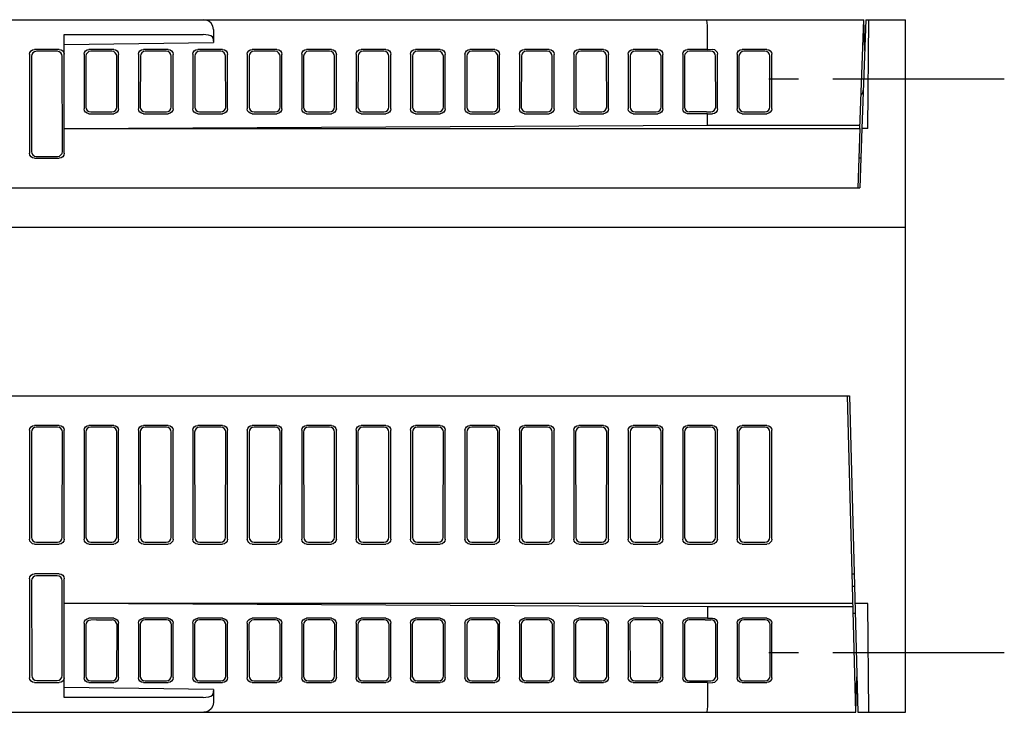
# Model space of a CAD drawing. Extents: x 60 to 814, y 62 to 560.
# Tile 21 of 21: x 690 to 790, y 490 to 560. Entities that reach past the tile are written whole.
import ezdxf

# ---------------------------------------------------------------- set-up
doc = ezdxf.new("R2010")
doc.units = 0
doc.header["$LTSCALE"] = 46.2
doc.linetypes.add('CENTER', pattern=[0.6, 0.375, -0.075, 0.075, -0.075])
doc.layers.add('ALL_AXIS', color=7, linetype='CONTINUOUS')
doc.layers.add('ALL_FEATURES', color=7, linetype='CONTINUOUS')

msp = doc.modelspace()

# ---------------------------------------------------------------- linework, layer by layer
at = {"layer": 'ALL_AXIS', "color": 7, "linetype": 'CONTINUOUS'}
msp.add_line((776, 560), (775.616, 549), dxfattribs=at)
at = {"layer": 'ALL_AXIS', "color": 7, "linetype": 'CENTER'}
for p, q in [((790, 554), (766.2, 554)), ((790, 496), (766.2, 496))]:
    msp.add_line(p, q, dxfattribs=at)
at = {"layer": 'ALL_FEATURES', "color": 7, "linetype": 'CONTINUOUS'}
for p, q in [((600, 560), (775.8, 560)), ((775.416, 549.007), (775.8, 560)), ((775.891, 556.891), (775.8, 560)), ((776, 560), (780, 560)), ((776.2, 549), (776.296, 560)), ((780, 490), (780, 560)), ((695, 558.5), (709.034, 558.5)), ((695, 546.498), (695, 558.5)), ((710.081, 559), (710.081, 557.701)), ((760, 557), (760, 559)), ((695, 557.5), (710.081, 557.701)), ((710.034, 558.166), (710.081, 557.701)), ((691.5, 556.502), (691.5, 546.498)), ((691.695, 556.307), (691.681, 546.679)), ((694.502, 557), (691.998, 557)), ((694.306, 556.804), (692.194, 556.804)), ((694.819, 546.679), (694.805, 556.307)), ((697, 556.509), (697, 550.991)), ((697.194, 556.317), (697.186, 551.175)), ((700.002, 557), (697.498, 557)), ((699.812, 556.808), (697.693, 556.808)), ((700.319, 551.188), (700.311, 556.304)), ((700.5, 551.005), (700.5, 556.495)), ((702.5, 556.509), (702.5, 550.991)), ((702.694, 556.317), (702.686, 551.175)), ((705.502, 557), (702.998, 557)), ((705.312, 556.808), (703.193, 556.808)), ((705.819, 551.188), (705.811, 556.304)), ((706, 551.005), (706, 556.495)), ((708, 556.509), (708, 550.991)), ((708.194, 556.317), (708.186, 551.175)), ((711.002, 557), (708.498, 557)), ((710.812, 556.808), (708.693, 556.808)), ((711.319, 551.188), (711.311, 556.304)), ((711.5, 551.005), (711.5, 556.495)), ((713.5, 556.509), (713.5, 550.991)), ((713.694, 556.317), (713.686, 551.175)), ((716.502, 557), (713.998, 557)), ((716.312, 556.808), (714.193, 556.808)), ((716.819, 551.188), (716.811, 556.304)), ((717, 551.005), (717, 556.495)), ((719, 556.509), (719, 550.991)), ((719.194, 556.317), (719.186, 551.175)), ((722.002, 557), (719.498, 557)), ((721.812, 556.808), (719.693, 556.808)), ((722.319, 551.188), (722.311, 556.304)), ((722.5, 551.005), (722.5, 556.495)), ((724.5, 556.509), (724.5, 550.991)), ((724.694, 556.317), (724.686, 551.175)), ((727.502, 557), (724.998, 557)), ((727.312, 556.808), (725.193, 556.808)), ((727.819, 551.188), (727.811, 556.304)), ((728, 551.005), (728, 556.495)), ((730, 556.509), (730, 550.991)), ((730.194, 556.317), (730.186, 551.175)), ((733.002, 557), (730.498, 557)), ((732.812, 556.808), (730.693, 556.808)), ((733.319, 551.188), (733.311, 556.304)), ((733.5, 551.005), (733.5, 556.495)), ((735.5, 556.509), (735.5, 550.991)), ((735.694, 556.317), (735.686, 551.175)), ((738.502, 557), (735.998, 557)), ((738.312, 556.808), (736.193, 556.808)), ((738.819, 551.188), (738.811, 556.304)), ((739, 551.005), (739, 556.495)), ((741, 556.509), (741, 550.991)), ((741.194, 556.317), (741.186, 551.175)), ((744.002, 557), (741.498, 557)), ((743.812, 556.808), (741.693, 556.808)), ((744.319, 551.188), (744.311, 556.304)), ((744.5, 551.005), (744.5, 556.495)), ((746.5, 556.509), (746.5, 550.991)), ((746.694, 556.317), (746.686, 551.175)), ((749.502, 557), (746.998, 557)), ((749.312, 556.808), (747.193, 556.808)), ((749.819, 551.188), (749.811, 556.304)), ((750, 551.005), (750, 556.495)), ((752, 556.509), (752, 550.991)), ((752.194, 556.317), (752.186, 551.175)), ((755.002, 557), (752.498, 557)), ((754.812, 556.808), (752.693, 556.808)), ((755.319, 551.188), (755.311, 556.304)), ((755.5, 551.005), (755.5, 556.495)), ((757.5, 556.509), (757.5, 550.991)), ((757.694, 556.317), (757.686, 551.175)), ((760, 557), (757.998, 557)), ((759.759, 556.808), (758.193, 556.808)), ((760, 557), (760.509, 557.007)), ((760.832, 551.175), (760.824, 556.317)), ((761.013, 550.991), (761.013, 556.509)), ((763, 556.502), (763, 550.998)), ((763.189, 556.313), (763.181, 551.179)), ((766.002, 557), (763.498, 557)), ((765.812, 556.81), (763.688, 556.81)), ((766.319, 551.179), (766.311, 556.313)), ((766.5, 550.998), (766.5, 556.502)), ((697.498, 550.5), (700.002, 550.5)), ((697.683, 550.683), (699.822, 550.683)), ((702.998, 550.5), (705.502, 550.5)), ((703.183, 550.683), (705.322, 550.683)), ((708.498, 550.5), (711.002, 550.5)), ((708.683, 550.683), (710.822, 550.683)), ((713.998, 550.5), (716.502, 550.5)), ((714.183, 550.683), (716.322, 550.683)), ((719.498, 550.5), (722.002, 550.5)), ((719.683, 550.683), (721.822, 550.683)), ((724.998, 550.5), (727.502, 550.5)), ((725.183, 550.683), (727.322, 550.683)), ((730.498, 550.5), (733.002, 550.5)), ((730.683, 550.683), (732.822, 550.683)), ((735.998, 550.5), (738.502, 550.5)), ((736.183, 550.683), (738.322, 550.683)), ((741.498, 550.5), (744.002, 550.5)), ((741.683, 550.683), (743.822, 550.683)), ((746.998, 550.5), (749.502, 550.5)), ((747.183, 550.683), (749.322, 550.683)), ((752.498, 550.5), (755.002, 550.5)), ((752.683, 550.683), (754.822, 550.683)), ((760, 550.5), (757.998, 550.5)), ((759.919, 550.681), (760.328, 550.676)), ((760, 550.5), (760.509, 550.493)), ((760, 549.349), (760, 550.5)), ((763.498, 550.5), (766.002, 550.5)), ((763.679, 550.681), (765.821, 550.681)), ((695, 549), (760, 549.349)), ((760, 549.349), (775.428, 549.349)), ((695, 549), (775.416, 549)), ((775.416, 549), (775.206, 543)), ((775.616, 549), (775.406, 543)), ((776.2, 549), (775.616, 549)), ((691.998, 546), (694.502, 546)), ((692.178, 546.18), (694.322, 546.18)), ((775.511, 546), (775.311, 546)), ((675.57, 543), (775.406, 543)), ((780, 539), (685.25, 539)), ((675.57, 522), (774.362, 522)), ((775, 490), (774.162, 522)), ((774.362, 522), (775.2, 490)), ((691.5, 518.502), (691.5, 507.498)), ((694.502, 519), (691.998, 519)), ((694.322, 518.82), (692.178, 518.82)), ((695, 507.498), (695, 518.502)), ((697, 518.502), (697, 507.498)), ((700.002, 519), (697.498, 519)), ((699.822, 518.82), (697.678, 518.82)), ((700.5, 507.498), (700.5, 518.502)), ((702.5, 518.502), (702.5, 507.498)), ((705.502, 519), (702.998, 519)), ((705.322, 518.82), (703.178, 518.82)), ((706, 507.498), (706, 518.502)), ((708, 518.502), (708, 507.498)), ((711.002, 519), (708.498, 519)), ((710.822, 518.82), (708.678, 518.82)), ((711.5, 507.498), (711.5, 518.502)), ((713.5, 518.502), (713.5, 507.498)), ((716.502, 519), (713.998, 519)), ((716.322, 518.82), (714.178, 518.82)), ((717, 507.498), (717, 518.502)), ((719, 518.502), (719, 507.498)), ((722.002, 519), (719.498, 519)), ((721.822, 518.82), (719.678, 518.82)), ((722.5, 507.498), (722.5, 518.502)), ((724.5, 518.502), (724.5, 507.498)), ((727.502, 519), (724.998, 519)), ((727.322, 518.82), (725.178, 518.82)), ((728, 507.498), (728, 518.502)), ((730, 518.502), (730, 507.498)), ((733.002, 519), (730.498, 519)), ((732.822, 518.82), (730.678, 518.82)), ((733.5, 507.498), (733.5, 518.502)), ((735.5, 518.502), (735.5, 507.498)), ((738.502, 519), (735.998, 519)), ((738.322, 518.82), (736.178, 518.82)), ((739, 507.498), (739, 518.502)), ((741, 518.502), (741, 507.498)), ((744.002, 519), (741.498, 519)), ((743.822, 518.82), (741.678, 518.82)), ((744.5, 507.498), (744.5, 518.502)), ((746.5, 518.502), (746.5, 507.498)), ((749.502, 519), (746.998, 519)), ((749.322, 518.82), (747.178, 518.82)), ((750, 507.498), (750, 518.502)), ((752, 518.502), (752, 507.498)), ((755.002, 519), (752.498, 519)), ((754.822, 518.82), (752.678, 518.82)), ((755.5, 507.498), (755.5, 518.502)), ((757.5, 518.502), (757.5, 507.498)), ((760.502, 519), (757.998, 519)), ((760.322, 518.82), (758.178, 518.82)), ((761, 507.498), (761, 518.502)), ((763, 518.502), (763, 507.498)), ((766.002, 519), (763.498, 519)), ((765.822, 518.82), (763.678, 518.82)), ((766.5, 507.498), (766.5, 518.502)), ((691.681, 518.321), (691.697, 507.695)), ((694.803, 507.695), (694.819, 518.321)), ((697.181, 518.321), (697.197, 507.695)), ((700.303, 507.695), (700.319, 518.321)), ((702.681, 518.321), (702.697, 507.695)), ((705.803, 507.695), (705.819, 518.321)), ((708.181, 518.321), (708.197, 507.695)), ((711.303, 507.695), (711.319, 518.321)), ((713.681, 518.321), (713.697, 507.695)), ((716.803, 507.695), (716.819, 518.321)), ((719.181, 518.321), (719.197, 507.695)), ((722.303, 507.695), (722.319, 518.321)), ((724.681, 518.321), (724.697, 507.695)), ((727.803, 507.695), (727.819, 518.321)), ((730.181, 518.321), (730.197, 507.695)), ((733.303, 507.695), (733.319, 518.321)), ((735.681, 518.321), (735.697, 507.695)), ((738.803, 507.695), (738.819, 518.321)), ((741.181, 518.321), (741.197, 507.695)), ((744.303, 507.695), (744.319, 518.321)), ((746.681, 518.321), (746.697, 507.695)), ((749.803, 507.695), (749.819, 518.321)), ((752.181, 518.321), (752.197, 507.695)), ((755.303, 507.695), (755.319, 518.321)), ((757.681, 518.321), (757.697, 507.695)), ((760.803, 507.695), (760.819, 518.321)), ((763.181, 518.321), (763.197, 507.695)), ((766.303, 507.695), (766.319, 518.321)), ((691.998, 507), (694.502, 507)), ((692.196, 507.198), (694.304, 507.198)), ((697.498, 507), (700.002, 507)), ((697.696, 507.198), (699.804, 507.198)), ((702.998, 507), (705.502, 507)), ((703.196, 507.198), (705.304, 507.198)), ((708.498, 507), (711.002, 507)), ((708.696, 507.198), (710.804, 507.198)), ((713.998, 507), (716.502, 507)), ((714.196, 507.198), (716.304, 507.198)), ((719.498, 507), (722.002, 507)), ((719.696, 507.198), (721.804, 507.198)), ((724.998, 507), (727.502, 507)), ((725.196, 507.198), (727.304, 507.198)), ((730.498, 507), (733.002, 507)), ((730.696, 507.198), (732.804, 507.198)), ((735.998, 507), (738.502, 507)), ((736.196, 507.198), (738.304, 507.198)), ((741.498, 507), (744.002, 507)), ((741.696, 507.198), (743.804, 507.198)), ((746.998, 507), (749.502, 507)), ((747.196, 507.198), (749.304, 507.198)), ((752.498, 507), (755.002, 507)), ((752.696, 507.198), (754.804, 507.198)), ((757.998, 507), (760.502, 507)), ((758.196, 507.198), (760.304, 507.198)), ((763.498, 507), (766.002, 507)), ((763.696, 507.198), (765.804, 507.198)), ((691.5, 503.502), (691.5, 493.498)), ((694.502, 504), (691.998, 504)), ((694.299, 503.797), (692.201, 503.797)), ((695, 491.5), (695, 503.502)), ((774.633, 504), (774.833, 504)), ((691.704, 503.298), (691.718, 493.716)), ((694.782, 493.716), (694.796, 503.298)), ((774.832, 502.7), (774.667, 502.7)), ((774.712, 501), (695, 501)), ((760, 500.651), (695, 501)), ((774.721, 500.651), (760, 500.651)), ((760, 500.651), (760, 499.5)), ((776.2, 501), (774.912, 501)), ((776.296, 490), (776.2, 501)), ((700.002, 499.5), (697.498, 499.5)), ((705.502, 499.5), (702.998, 499.5)), ((711.002, 499.5), (708.498, 499.5)), ((716.502, 499.5), (713.998, 499.5)), ((722.002, 499.5), (719.498, 499.5)), ((727.502, 499.5), (724.998, 499.5)), ((733.002, 499.5), (730.498, 499.5)), ((738.502, 499.5), (735.998, 499.5)), ((744.002, 499.5), (741.498, 499.5)), ((749.502, 499.5), (746.998, 499.5)), ((755.002, 499.5), (752.498, 499.5)), ((760, 499.5), (757.998, 499.5)), ((760, 499.5), (760.509, 499.507)), ((766.002, 499.5), (763.498, 499.5)), ((774.938, 500), (774.738, 500)), ((697, 499.009), (697, 493.491)), ((697.183, 498.828), (697.191, 493.68)), ((698.261, 499.334), (697.674, 499.326)), ((698.261, 499.334), (699.838, 499.334)), ((700.328, 493.679), (700.336, 498.829)), ((700.5, 493.505), (700.5, 498.995)), ((702.5, 499.009), (702.5, 493.491)), ((702.669, 498.842), (702.677, 493.666)), ((705.338, 499.334), (703.166, 499.334)), ((705.828, 493.679), (705.836, 498.829)), ((706, 493.505), (706, 498.995)), ((708, 499.009), (708, 493.491)), ((708.169, 498.842), (708.177, 493.666)), ((710.838, 499.334), (708.666, 499.334)), ((711.328, 493.679), (711.336, 498.829)), ((711.5, 493.505), (711.5, 498.995)), ((713.5, 499.009), (713.5, 493.491)), ((713.669, 498.842), (713.677, 493.666)), ((716.338, 499.334), (714.166, 499.334)), ((716.828, 493.679), (716.836, 498.829)), ((717, 493.505), (717, 498.995)), ((719, 499.009), (719, 493.491)), ((719.169, 498.842), (719.177, 493.666)), ((721.838, 499.334), (719.666, 499.334)), ((722.328, 493.679), (722.336, 498.829)), ((722.5, 493.505), (722.5, 498.995)), ((724.5, 499.009), (724.5, 493.491)), ((724.669, 498.842), (724.677, 493.666)), ((727.338, 499.334), (725.166, 499.334)), ((727.828, 493.679), (727.836, 498.829)), ((728, 493.505), (728, 498.995)), ((730, 499.009), (730, 493.491)), ((730.169, 498.842), (730.177, 493.666)), ((732.838, 499.334), (730.666, 499.334)), ((733.328, 493.679), (733.336, 498.829)), ((733.5, 493.505), (733.5, 498.995)), ((735.5, 499.009), (735.5, 493.491)), ((735.669, 498.842), (735.677, 493.666)), ((738.338, 499.334), (736.166, 499.334)), ((738.828, 493.679), (738.836, 498.829)), ((739, 493.505), (739, 498.995)), ((741, 499.009), (741, 493.491)), ((741.169, 498.842), (741.177, 493.666)), ((743.838, 499.334), (741.666, 499.334)), ((744.328, 493.679), (744.336, 498.829)), ((744.5, 493.505), (744.5, 498.995)), ((746.5, 499.009), (746.5, 493.491)), ((746.669, 498.842), (746.677, 493.666)), ((749.338, 499.334), (747.166, 499.334)), ((749.828, 493.679), (749.836, 498.829)), ((750, 493.505), (750, 498.995)), ((752, 499.009), (752, 493.491)), ((752.169, 498.842), (752.177, 493.666)), ((754.838, 499.334), (752.666, 499.334)), ((755.328, 493.679), (755.336, 498.829)), ((755.5, 493.505), (755.5, 498.995)), ((757.5, 499.009), (757.5, 493.491)), ((757.669, 498.842), (757.677, 493.666)), ((759.781, 499.335), (758.166, 499.334)), ((760.841, 493.666), (760.849, 498.842)), ((761.013, 493.491), (761.013, 499.009)), ((763, 499.002), (763, 493.498)), ((763.165, 498.837), (763.172, 493.671)), ((765.838, 499.336), (763.662, 499.336)), ((766.328, 493.671), (766.335, 498.837)), ((766.5, 493.498), (766.5, 499.002)), ((775, 490), (775.106, 493.597)), ((691.998, 493), (694.502, 493)), ((692.217, 493.219), (694.283, 493.219)), ((697.498, 493), (700.002, 493)), ((697.683, 493.183), (698.252, 493.175)), ((698.252, 493.175), (699.829, 493.175)), ((702.998, 493), (705.502, 493)), ((703.176, 493.175), (705.329, 493.175)), ((708.498, 493), (711.002, 493)), ((708.676, 493.175), (710.829, 493.175)), ((713.998, 493), (716.502, 493)), ((714.176, 493.175), (716.329, 493.175)), ((719.498, 493), (722.002, 493)), ((719.676, 493.175), (721.829, 493.175)), ((724.998, 493), (727.502, 493)), ((725.176, 493.175), (727.329, 493.175)), ((730.498, 493), (733.002, 493)), ((730.676, 493.175), (732.829, 493.175)), ((735.998, 493), (738.502, 493)), ((736.176, 493.175), (738.329, 493.175)), ((741.498, 493), (744.002, 493)), ((741.676, 493.175), (743.829, 493.175)), ((746.998, 493), (749.502, 493)), ((747.176, 493.175), (749.329, 493.175)), ((752.498, 493), (755.002, 493)), ((752.676, 493.175), (754.829, 493.175)), ((760, 493), (757.998, 493)), ((759.925, 493.174), (760.335, 493.169)), ((760, 493), (760.509, 492.993)), ((760, 493), (760, 491)), ((763.498, 493), (766.002, 493)), ((763.671, 493.173), (765.829, 493.173)), ((710.081, 492.299), (695, 492.5)), ((710.081, 492.299), (710.034, 491.834)), ((710.081, 492.299), (710.081, 491)), ((774.948, 492), (775, 492)), ((709.034, 491.5), (695, 491.5)), ((609.49, 490), (775, 490)), ((775.2, 490), (780, 490))]:
    msp.add_line(p, q, dxfattribs=at)
for points in [[(710.081, 559), (710.016, 559.359), (709.853, 559.644), (709.629, 559.845), (709.374, 559.963), (709.111, 560)], [(760, 559), (759.994, 559.383), (759.978, 559.708), (759.953, 559.924), (759.924, 560)], [(710.034, 558.166), (709.972, 558.273), (709.819, 558.366), (709.595, 558.438), (709.323, 558.484), (709.034, 558.5)], [(691.5, 556.502), (691.538, 556.693), (691.646, 556.854), (691.807, 556.962), (691.998, 557)], [(692.194, 556.804), (692.003, 556.766), (691.841, 556.658), (691.733, 556.497), (691.695, 556.307)], [(694.805, 556.307), (694.767, 556.497), (694.659, 556.658), (694.497, 556.766), (694.306, 556.804)], [(694.502, 557), (694.693, 556.962), (694.854, 556.854), (694.962, 556.693), (695, 556.502)], [(697, 556.509), (697.037, 556.696), (697.143, 556.854), (697.304, 556.962), (697.498, 557)], [(697.693, 556.808), (697.499, 556.769), (697.337, 556.662), (697.231, 556.504), (697.194, 556.317)], [(700.311, 556.304), (700.273, 556.496), (700.164, 556.66), (700.003, 556.769), (699.812, 556.808)], [(700.002, 557), (700.192, 556.962), (700.354, 556.852), (700.462, 556.688), (700.5, 556.495)], [(702.5, 556.509), (702.537, 556.696), (702.643, 556.854), (702.804, 556.962), (702.998, 557)], [(703.193, 556.808), (702.999, 556.769), (702.837, 556.662), (702.731, 556.504), (702.694, 556.317)], [(705.811, 556.304), (705.773, 556.496), (705.664, 556.66), (705.503, 556.769), (705.312, 556.808)], [(705.502, 557), (705.692, 556.962), (705.854, 556.852), (705.962, 556.688), (706, 556.495)], [(708, 556.509), (708.037, 556.696), (708.143, 556.854), (708.304, 556.962), (708.498, 557)], [(708.693, 556.808), (708.499, 556.769), (708.337, 556.662), (708.231, 556.504), (708.194, 556.317)], [(711.311, 556.304), (711.273, 556.496), (711.164, 556.66), (711.003, 556.769), (710.812, 556.808)], [(711.002, 557), (711.192, 556.962), (711.354, 556.852), (711.462, 556.688), (711.5, 556.495)], [(713.5, 556.509), (713.537, 556.696), (713.643, 556.854), (713.804, 556.962), (713.998, 557)], [(714.193, 556.808), (713.999, 556.769), (713.837, 556.662), (713.731, 556.504), (713.694, 556.317)], [(716.811, 556.304), (716.773, 556.496), (716.664, 556.66), (716.503, 556.769), (716.312, 556.808)], [(716.502, 557), (716.692, 556.962), (716.854, 556.852), (716.962, 556.688), (717, 556.495)], [(719, 556.509), (719.037, 556.696), (719.143, 556.854), (719.304, 556.962), (719.498, 557)], [(719.693, 556.808), (719.499, 556.769), (719.337, 556.662), (719.231, 556.504), (719.194, 556.317)], [(722.311, 556.304), (722.273, 556.496), (722.164, 556.66), (722.003, 556.769), (721.812, 556.808)], [(722.002, 557), (722.192, 556.962), (722.354, 556.852), (722.462, 556.688), (722.5, 556.495)], [(724.5, 556.509), (724.537, 556.696), (724.643, 556.854), (724.804, 556.962), (724.998, 557)], [(725.193, 556.808), (724.999, 556.769), (724.837, 556.662), (724.731, 556.504), (724.694, 556.317)], [(727.811, 556.304), (727.773, 556.496), (727.664, 556.66), (727.503, 556.769), (727.312, 556.808)], [(727.502, 557), (727.692, 556.962), (727.854, 556.852), (727.962, 556.688), (728, 556.495)], [(730, 556.509), (730.037, 556.696), (730.143, 556.854), (730.304, 556.962), (730.498, 557)], [(730.693, 556.808), (730.499, 556.769), (730.337, 556.662), (730.231, 556.504), (730.194, 556.317)], [(733.311, 556.304), (733.273, 556.496), (733.164, 556.66), (733.003, 556.769), (732.812, 556.808)], [(733.002, 557), (733.192, 556.962), (733.354, 556.852), (733.462, 556.688), (733.5, 556.495)], [(735.5, 556.509), (735.537, 556.696), (735.643, 556.854), (735.804, 556.962), (735.998, 557)], [(736.193, 556.808), (735.999, 556.769), (735.837, 556.662), (735.731, 556.504), (735.694, 556.317)], [(738.811, 556.304), (738.773, 556.496), (738.664, 556.66), (738.503, 556.769), (738.312, 556.808)], [(738.502, 557), (738.692, 556.962), (738.854, 556.852), (738.962, 556.688), (739, 556.495)], [(741, 556.509), (741.037, 556.696), (741.143, 556.854), (741.304, 556.962), (741.498, 557)], [(741.693, 556.808), (741.499, 556.769), (741.337, 556.662), (741.231, 556.504), (741.194, 556.317)], [(744.311, 556.304), (744.273, 556.496), (744.164, 556.66), (744.003, 556.769), (743.812, 556.808)], [(744.002, 557), (744.192, 556.962), (744.354, 556.852), (744.462, 556.688), (744.5, 556.495)], [(746.5, 556.509), (746.537, 556.696), (746.643, 556.854), (746.804, 556.962), (746.998, 557)], [(747.193, 556.808), (746.999, 556.769), (746.837, 556.662), (746.731, 556.504), (746.694, 556.317)], [(749.811, 556.304), (749.773, 556.496), (749.664, 556.66), (749.503, 556.769), (749.312, 556.808)], [(749.502, 557), (749.692, 556.962), (749.854, 556.852), (749.962, 556.688), (750, 556.495)], [(752, 556.509), (752.037, 556.696), (752.143, 556.854), (752.304, 556.962), (752.498, 557)], [(752.693, 556.808), (752.499, 556.769), (752.337, 556.662), (752.231, 556.504), (752.194, 556.317)], [(755.311, 556.304), (755.273, 556.496), (755.164, 556.66), (755.003, 556.769), (754.812, 556.808)], [(755.002, 557), (755.192, 556.962), (755.354, 556.852), (755.462, 556.688), (755.5, 556.495)], [(757.5, 556.509), (757.537, 556.696), (757.643, 556.854), (757.804, 556.962), (757.998, 557)], [(758.193, 556.808), (757.999, 556.769), (757.837, 556.662), (757.731, 556.504), (757.694, 556.317)], [(760.319, 556.814), (759.911, 556.809), (759.759, 556.808)], [(760.824, 556.317), (760.785, 556.509), (760.676, 556.671), (760.512, 556.778), (760.319, 556.814)], [(760.509, 557.007), (760.702, 556.971), (760.865, 556.864), (760.975, 556.701), (761.013, 556.509)], [(763, 556.502), (763.038, 556.693), (763.146, 556.854), (763.307, 556.962), (763.498, 557)], [(763.688, 556.81), (763.497, 556.772), (763.335, 556.664), (763.227, 556.503), (763.189, 556.313)], [(766.311, 556.313), (766.273, 556.503), (766.165, 556.664), (766.003, 556.772), (765.812, 556.81)], [(766.002, 557), (766.193, 556.962), (766.354, 556.854), (766.462, 556.693), (766.5, 556.502)], [(697.498, 550.5), (697.304, 550.538), (697.143, 550.646), (697.037, 550.804), (697, 550.991)], [(697.186, 551.175), (697.223, 550.987), (697.328, 550.829), (697.489, 550.721), (697.683, 550.683)], [(699.822, 550.683), (700.011, 550.721), (700.173, 550.831), (700.281, 550.995), (700.319, 551.188)], [(700.5, 551.005), (700.462, 550.812), (700.354, 550.648), (700.192, 550.538), (700.002, 550.5)], [(702.998, 550.5), (702.804, 550.538), (702.643, 550.646), (702.537, 550.804), (702.5, 550.991)], [(702.686, 551.175), (702.723, 550.987), (702.828, 550.829), (702.989, 550.721), (703.183, 550.683)], [(705.322, 550.683), (705.511, 550.721), (705.673, 550.831), (705.781, 550.995), (705.819, 551.188)], [(706, 551.005), (705.962, 550.812), (705.854, 550.648), (705.692, 550.538), (705.502, 550.5)], [(708.498, 550.5), (708.304, 550.538), (708.143, 550.646), (708.037, 550.804), (708, 550.991)], [(708.186, 551.175), (708.223, 550.987), (708.328, 550.829), (708.489, 550.721), (708.683, 550.683)], [(710.822, 550.683), (711.011, 550.721), (711.173, 550.831), (711.281, 550.995), (711.319, 551.188)], [(711.5, 551.005), (711.462, 550.812), (711.354, 550.648), (711.192, 550.538), (711.002, 550.5)], [(713.998, 550.5), (713.804, 550.538), (713.643, 550.646), (713.537, 550.804), (713.5, 550.991)], [(713.686, 551.175), (713.723, 550.987), (713.828, 550.829), (713.989, 550.721), (714.183, 550.683)], [(716.322, 550.683), (716.511, 550.721), (716.673, 550.831), (716.781, 550.995), (716.819, 551.188)], [(717, 551.005), (716.962, 550.812), (716.854, 550.648), (716.692, 550.538), (716.502, 550.5)], [(719.498, 550.5), (719.304, 550.538), (719.143, 550.646), (719.037, 550.804), (719, 550.991)], [(719.186, 551.175), (719.223, 550.987), (719.328, 550.829), (719.489, 550.721), (719.683, 550.683)], [(721.822, 550.683), (722.011, 550.721), (722.173, 550.831), (722.281, 550.995), (722.319, 551.188)], [(722.5, 551.005), (722.462, 550.812), (722.354, 550.648), (722.192, 550.538), (722.002, 550.5)], [(724.998, 550.5), (724.804, 550.538), (724.643, 550.646), (724.537, 550.804), (724.5, 550.991)], [(724.686, 551.175), (724.723, 550.987), (724.828, 550.829), (724.989, 550.721), (725.183, 550.683)], [(727.322, 550.683), (727.511, 550.721), (727.673, 550.831), (727.781, 550.995), (727.819, 551.188)], [(728, 551.005), (727.962, 550.812), (727.854, 550.648), (727.692, 550.538), (727.502, 550.5)], [(730.498, 550.5), (730.304, 550.538), (730.143, 550.646), (730.037, 550.804), (730, 550.991)], [(730.186, 551.175), (730.223, 550.987), (730.328, 550.829), (730.489, 550.721), (730.683, 550.683)], [(732.822, 550.683), (733.011, 550.721), (733.173, 550.831), (733.281, 550.995), (733.319, 551.188)], [(733.5, 551.005), (733.462, 550.812), (733.354, 550.648), (733.192, 550.538), (733.002, 550.5)], [(735.998, 550.5), (735.804, 550.538), (735.643, 550.646), (735.537, 550.804), (735.5, 550.991)], [(735.686, 551.175), (735.723, 550.987), (735.828, 550.829), (735.989, 550.721), (736.183, 550.683)], [(738.322, 550.683), (738.511, 550.721), (738.673, 550.831), (738.781, 550.995), (738.819, 551.188)], [(739, 551.005), (738.962, 550.812), (738.854, 550.648), (738.692, 550.538), (738.502, 550.5)], [(741.498, 550.5), (741.304, 550.538), (741.143, 550.646), (741.037, 550.804), (741, 550.991)], [(741.186, 551.175), (741.223, 550.987), (741.328, 550.829), (741.489, 550.721), (741.683, 550.683)], [(743.822, 550.683), (744.011, 550.721), (744.173, 550.831), (744.281, 550.995), (744.319, 551.188)], [(744.5, 551.005), (744.462, 550.812), (744.354, 550.648), (744.192, 550.538), (744.002, 550.5)], [(746.998, 550.5), (746.804, 550.538), (746.643, 550.646), (746.537, 550.804), (746.5, 550.991)], [(746.686, 551.175), (746.723, 550.987), (746.828, 550.829), (746.989, 550.721), (747.183, 550.683)], [(749.322, 550.683), (749.511, 550.721), (749.673, 550.831), (749.781, 550.995), (749.819, 551.188)], [(750, 551.005), (749.962, 550.812), (749.854, 550.648), (749.692, 550.538), (749.502, 550.5)], [(752.498, 550.5), (752.304, 550.538), (752.143, 550.646), (752.037, 550.804), (752, 550.991)], [(752.186, 551.175), (752.223, 550.987), (752.328, 550.829), (752.489, 550.721), (752.683, 550.683)], [(754.822, 550.683), (755.011, 550.721), (755.173, 550.831), (755.281, 550.995), (755.319, 551.188)], [(755.5, 551.005), (755.462, 550.812), (755.354, 550.648), (755.192, 550.538), (755.002, 550.5)], [(757.998, 550.5), (757.804, 550.538), (757.643, 550.646), (757.537, 550.804), (757.5, 550.991)], [(757.686, 551.175), (757.723, 550.987), (757.828, 550.829), (757.989, 550.721), (758.183, 550.683)], [(759.919, 550.681), (759.767, 550.682), (758.183, 550.683)], [(760.328, 550.676), (760.521, 550.712), (760.684, 550.819), (760.794, 550.982), (760.832, 551.175)], [(761.013, 550.991), (760.975, 550.799), (760.865, 550.636), (760.702, 550.529), (760.509, 550.493)], [(763.498, 550.5), (763.307, 550.538), (763.146, 550.646), (763.038, 550.807), (763, 550.998)], [(763.181, 551.179), (763.219, 550.988), (763.327, 550.826), (763.488, 550.719), (763.679, 550.681)], [(765.821, 550.681), (766.012, 550.719), (766.173, 550.826), (766.281, 550.988), (766.319, 551.179)], [(766.5, 550.998), (766.462, 550.807), (766.354, 550.646), (766.193, 550.538), (766.002, 550.5)], [(691.998, 546), (691.807, 546.038), (691.646, 546.146), (691.538, 546.307), (691.5, 546.498)], [(691.681, 546.679), (691.718, 546.487), (691.826, 546.326), (691.987, 546.218), (692.178, 546.18)], [(694.322, 546.18), (694.513, 546.218), (694.674, 546.326), (694.782, 546.487), (694.819, 546.679)], [(695, 546.498), (694.962, 546.307), (694.854, 546.146), (694.693, 546.038), (694.502, 546)], [(691.5, 518.502), (691.538, 518.693), (691.646, 518.854), (691.807, 518.962), (691.998, 519)], [(692.178, 518.82), (691.987, 518.782), (691.826, 518.674), (691.718, 518.513), (691.681, 518.321)], [(694.819, 518.321), (694.782, 518.513), (694.674, 518.674), (694.513, 518.782), (694.322, 518.82)], [(694.502, 519), (694.693, 518.962), (694.854, 518.854), (694.962, 518.693), (695, 518.502)], [(697, 518.502), (697.038, 518.693), (697.146, 518.854), (697.307, 518.962), (697.498, 519)], [(697.678, 518.82), (697.487, 518.782), (697.326, 518.674), (697.218, 518.513), (697.181, 518.321)], [(700.319, 518.321), (700.282, 518.513), (700.174, 518.674), (700.013, 518.782), (699.822, 518.82)], [(700.002, 519), (700.193, 518.962), (700.354, 518.854), (700.462, 518.693), (700.5, 518.502)], [(702.5, 518.502), (702.538, 518.693), (702.646, 518.854), (702.807, 518.962), (702.998, 519)], [(703.178, 518.82), (702.987, 518.782), (702.826, 518.674), (702.718, 518.513), (702.681, 518.321)], [(705.819, 518.321), (705.782, 518.513), (705.674, 518.674), (705.513, 518.782), (705.322, 518.82)], [(705.502, 519), (705.693, 518.962), (705.854, 518.854), (705.962, 518.693), (706, 518.502)], [(708, 518.502), (708.038, 518.693), (708.146, 518.854), (708.307, 518.962), (708.498, 519)], [(708.678, 518.82), (708.487, 518.782), (708.326, 518.674), (708.218, 518.513), (708.181, 518.321)], [(711.319, 518.321), (711.282, 518.513), (711.174, 518.674), (711.013, 518.782), (710.822, 518.82)], [(711.002, 519), (711.193, 518.962), (711.354, 518.854), (711.462, 518.693), (711.5, 518.502)], [(713.5, 518.502), (713.538, 518.693), (713.646, 518.854), (713.807, 518.962), (713.998, 519)], [(714.178, 518.82), (713.987, 518.782), (713.826, 518.674), (713.718, 518.513), (713.681, 518.321)], [(716.819, 518.321), (716.782, 518.513), (716.674, 518.674), (716.513, 518.782), (716.322, 518.82)], [(716.502, 519), (716.693, 518.962), (716.854, 518.854), (716.962, 518.693), (717, 518.502)], [(719, 518.502), (719.038, 518.693), (719.146, 518.854), (719.307, 518.962), (719.498, 519)], [(719.678, 518.82), (719.487, 518.782), (719.326, 518.674), (719.218, 518.513), (719.181, 518.321)], [(722.319, 518.321), (722.282, 518.513), (722.174, 518.674), (722.013, 518.782), (721.822, 518.82)], [(722.002, 519), (722.193, 518.962), (722.354, 518.854), (722.462, 518.693), (722.5, 518.502)], [(724.5, 518.502), (724.538, 518.693), (724.646, 518.854), (724.807, 518.962), (724.998, 519)], [(725.178, 518.82), (724.987, 518.782), (724.826, 518.674), (724.718, 518.513), (724.681, 518.321)], [(727.819, 518.321), (727.782, 518.513), (727.674, 518.674), (727.513, 518.782), (727.322, 518.82)], [(727.502, 519), (727.693, 518.962), (727.854, 518.854), (727.962, 518.693), (728, 518.502)], [(730, 518.502), (730.038, 518.693), (730.146, 518.854), (730.307, 518.962), (730.498, 519)], [(730.678, 518.82), (730.487, 518.782), (730.326, 518.674), (730.218, 518.513), (730.181, 518.321)], [(733.319, 518.321), (733.282, 518.513), (733.174, 518.674), (733.013, 518.782), (732.822, 518.82)], [(733.002, 519), (733.193, 518.962), (733.354, 518.854), (733.462, 518.693), (733.5, 518.502)], [(735.5, 518.502), (735.538, 518.693), (735.646, 518.854), (735.807, 518.962), (735.998, 519)], [(736.178, 518.82), (735.987, 518.782), (735.826, 518.674), (735.718, 518.513), (735.681, 518.321)], [(738.819, 518.321), (738.782, 518.513), (738.674, 518.674), (738.513, 518.782), (738.322, 518.82)], [(738.502, 519), (738.693, 518.962), (738.854, 518.854), (738.962, 518.693), (739, 518.502)], [(741, 518.502), (741.038, 518.693), (741.146, 518.854), (741.307, 518.962), (741.498, 519)], [(741.678, 518.82), (741.487, 518.782), (741.326, 518.674), (741.218, 518.513), (741.181, 518.321)], [(744.319, 518.321), (744.282, 518.513), (744.174, 518.674), (744.013, 518.782), (743.822, 518.82)], [(744.002, 519), (744.193, 518.962), (744.354, 518.854), (744.462, 518.693), (744.5, 518.502)], [(746.5, 518.502), (746.538, 518.693), (746.646, 518.854), (746.807, 518.962), (746.998, 519)], [(747.178, 518.82), (746.987, 518.782), (746.826, 518.674), (746.718, 518.513), (746.681, 518.321)], [(749.819, 518.321), (749.782, 518.513), (749.674, 518.674), (749.513, 518.782), (749.322, 518.82)], [(749.502, 519), (749.693, 518.962), (749.854, 518.854), (749.962, 518.693), (750, 518.502)], [(752, 518.502), (752.038, 518.693), (752.146, 518.854), (752.307, 518.962), (752.498, 519)], [(752.678, 518.82), (752.487, 518.782), (752.326, 518.674), (752.218, 518.513), (752.181, 518.321)], [(755.319, 518.321), (755.282, 518.513), (755.174, 518.674), (755.013, 518.782), (754.822, 518.82)], [(755.002, 519), (755.193, 518.962), (755.354, 518.854), (755.462, 518.693), (755.5, 518.502)], [(757.5, 518.502), (757.538, 518.693), (757.646, 518.854), (757.807, 518.962), (757.998, 519)], [(758.178, 518.82), (757.987, 518.782), (757.826, 518.674), (757.718, 518.513), (757.681, 518.321)], [(760.819, 518.321), (760.782, 518.513), (760.674, 518.674), (760.513, 518.782), (760.322, 518.82)], [(760.502, 519), (760.693, 518.962), (760.854, 518.854), (760.962, 518.693), (761, 518.502)], [(763, 518.502), (763.038, 518.693), (763.146, 518.854), (763.307, 518.962), (763.498, 519)], [(763.678, 518.82), (763.487, 518.782), (763.326, 518.674), (763.218, 518.513), (763.181, 518.321)], [(766.319, 518.321), (766.282, 518.513), (766.174, 518.674), (766.013, 518.782), (765.822, 518.82)], [(766.002, 519), (766.193, 518.962), (766.354, 518.854), (766.462, 518.693), (766.5, 518.502)], [(691.998, 507), (691.807, 507.038), (691.646, 507.146), (691.538, 507.307), (691.5, 507.498)], [(691.697, 507.695), (691.735, 507.504), (691.843, 507.343), (692.004, 507.235), (692.196, 507.198)], [(694.304, 507.198), (694.496, 507.235), (694.657, 507.343), (694.765, 507.504), (694.803, 507.695)], [(695, 507.498), (694.962, 507.307), (694.854, 507.146), (694.693, 507.038), (694.502, 507)], [(697.498, 507), (697.307, 507.038), (697.146, 507.146), (697.038, 507.307), (697, 507.498)], [(697.197, 507.695), (697.235, 507.504), (697.343, 507.343), (697.504, 507.235), (697.696, 507.198)], [(699.804, 507.198), (699.996, 507.235), (700.157, 507.343), (700.265, 507.504), (700.303, 507.695)], [(700.5, 507.498), (700.462, 507.307), (700.354, 507.146), (700.193, 507.038), (700.002, 507)], [(702.998, 507), (702.807, 507.038), (702.646, 507.146), (702.538, 507.307), (702.5, 507.498)], [(702.697, 507.695), (702.735, 507.504), (702.843, 507.343), (703.004, 507.235), (703.196, 507.198)], [(705.304, 507.198), (705.496, 507.235), (705.657, 507.343), (705.765, 507.504), (705.803, 507.695)], [(706, 507.498), (705.962, 507.307), (705.854, 507.146), (705.693, 507.038), (705.502, 507)], [(708.498, 507), (708.307, 507.038), (708.146, 507.146), (708.038, 507.307), (708, 507.498)], [(708.197, 507.695), (708.235, 507.504), (708.343, 507.343), (708.504, 507.235), (708.696, 507.198)], [(710.804, 507.198), (710.996, 507.235), (711.157, 507.343), (711.265, 507.504), (711.303, 507.695)], [(711.5, 507.498), (711.462, 507.307), (711.354, 507.146), (711.193, 507.038), (711.002, 507)], [(713.998, 507), (713.807, 507.038), (713.646, 507.146), (713.538, 507.307), (713.5, 507.498)], [(713.697, 507.695), (713.735, 507.504), (713.843, 507.343), (714.004, 507.235), (714.196, 507.198)], [(716.304, 507.198), (716.496, 507.235), (716.657, 507.343), (716.765, 507.504), (716.803, 507.695)], [(717, 507.498), (716.962, 507.307), (716.854, 507.146), (716.693, 507.038), (716.502, 507)], [(719.498, 507), (719.307, 507.038), (719.146, 507.146), (719.038, 507.307), (719, 507.498)], [(719.197, 507.695), (719.235, 507.504), (719.343, 507.343), (719.504, 507.235), (719.696, 507.198)], [(721.804, 507.198), (721.996, 507.235), (722.157, 507.343), (722.265, 507.504), (722.303, 507.695)], [(722.5, 507.498), (722.462, 507.307), (722.354, 507.146), (722.193, 507.038), (722.002, 507)], [(724.998, 507), (724.807, 507.038), (724.646, 507.146), (724.538, 507.307), (724.5, 507.498)], [(724.697, 507.695), (724.735, 507.504), (724.843, 507.343), (725.004, 507.235), (725.196, 507.198)], [(727.304, 507.198), (727.496, 507.235), (727.657, 507.343), (727.765, 507.504), (727.803, 507.695)], [(728, 507.498), (727.962, 507.307), (727.854, 507.146), (727.693, 507.038), (727.502, 507)], [(730.498, 507), (730.307, 507.038), (730.146, 507.146), (730.038, 507.307), (730, 507.498)], [(730.197, 507.695), (730.235, 507.504), (730.343, 507.343), (730.504, 507.235), (730.696, 507.198)], [(732.804, 507.198), (732.996, 507.235), (733.157, 507.343), (733.265, 507.504), (733.303, 507.695)], [(733.5, 507.498), (733.462, 507.307), (733.354, 507.146), (733.193, 507.038), (733.002, 507)], [(735.998, 507), (735.807, 507.038), (735.646, 507.146), (735.538, 507.307), (735.5, 507.498)], [(735.697, 507.695), (735.735, 507.504), (735.843, 507.343), (736.004, 507.235), (736.196, 507.198)], [(738.304, 507.198), (738.496, 507.235), (738.657, 507.343), (738.765, 507.504), (738.803, 507.695)], [(739, 507.498), (738.962, 507.307), (738.854, 507.146), (738.693, 507.038), (738.502, 507)], [(741.498, 507), (741.307, 507.038), (741.146, 507.146), (741.038, 507.307), (741, 507.498)], [(741.197, 507.695), (741.235, 507.504), (741.343, 507.343), (741.504, 507.235), (741.696, 507.198)], [(743.804, 507.198), (743.996, 507.235), (744.157, 507.343), (744.265, 507.504), (744.303, 507.695)], [(744.5, 507.498), (744.462, 507.307), (744.354, 507.146), (744.193, 507.038), (744.002, 507)], [(746.998, 507), (746.807, 507.038), (746.646, 507.146), (746.538, 507.307), (746.5, 507.498)], [(746.697, 507.695), (746.735, 507.504), (746.843, 507.343), (747.004, 507.235), (747.196, 507.198)], [(749.304, 507.198), (749.496, 507.235), (749.657, 507.343), (749.765, 507.504), (749.803, 507.695)], [(750, 507.498), (749.962, 507.307), (749.854, 507.146), (749.693, 507.038), (749.502, 507)], [(752.498, 507), (752.307, 507.038), (752.146, 507.146), (752.038, 507.307), (752, 507.498)], [(752.197, 507.695), (752.235, 507.504), (752.343, 507.343), (752.504, 507.235), (752.696, 507.198)], [(754.804, 507.198), (754.996, 507.235), (755.157, 507.343), (755.265, 507.504), (755.303, 507.695)], [(755.5, 507.498), (755.462, 507.307), (755.354, 507.146), (755.193, 507.038), (755.002, 507)], [(757.998, 507), (757.807, 507.038), (757.646, 507.146), (757.538, 507.307), (757.5, 507.498)], [(757.697, 507.695), (757.735, 507.504), (757.843, 507.343), (758.004, 507.235), (758.196, 507.198)], [(760.304, 507.198), (760.496, 507.235), (760.657, 507.343), (760.765, 507.504), (760.803, 507.695)], [(761, 507.498), (760.962, 507.307), (760.854, 507.146), (760.693, 507.038), (760.502, 507)], [(763.498, 507), (763.307, 507.038), (763.146, 507.146), (763.038, 507.307), (763, 507.498)], [(763.197, 507.695), (763.235, 507.504), (763.343, 507.343), (763.504, 507.235), (763.696, 507.198)], [(765.804, 507.198), (765.996, 507.235), (766.157, 507.343), (766.265, 507.504), (766.303, 507.695)], [(766.5, 507.498), (766.462, 507.307), (766.354, 507.146), (766.193, 507.038), (766.002, 507)], [(691.5, 503.502), (691.538, 503.693), (691.646, 503.854), (691.807, 503.962), (691.998, 504)], [(692.201, 503.797), (692.01, 503.759), (691.849, 503.652), (691.741, 503.49), (691.704, 503.298)], [(694.796, 503.298), (694.759, 503.49), (694.651, 503.652), (694.49, 503.759), (694.299, 503.797)], [(694.502, 504), (694.693, 503.962), (694.854, 503.854), (694.962, 503.693), (695, 503.502)], [(697, 499.009), (697.037, 499.196), (697.143, 499.354), (697.304, 499.462), (697.498, 499.5)], [(700.002, 499.5), (700.192, 499.462), (700.354, 499.352), (700.462, 499.188), (700.5, 498.995)], [(702.5, 499.009), (702.537, 499.196), (702.643, 499.354), (702.804, 499.462), (702.998, 499.5)], [(705.502, 499.5), (705.692, 499.462), (705.854, 499.352), (705.962, 499.188), (706, 498.995)], [(708, 499.009), (708.037, 499.196), (708.143, 499.354), (708.304, 499.462), (708.498, 499.5)], [(711.002, 499.5), (711.192, 499.462), (711.354, 499.352), (711.462, 499.188), (711.5, 498.995)], [(713.5, 499.009), (713.537, 499.196), (713.643, 499.354), (713.804, 499.462), (713.998, 499.5)], [(716.502, 499.5), (716.692, 499.462), (716.854, 499.352), (716.962, 499.188), (717, 498.995)], [(719, 499.009), (719.037, 499.196), (719.143, 499.354), (719.304, 499.462), (719.498, 499.5)], [(722.002, 499.5), (722.192, 499.462), (722.354, 499.352), (722.462, 499.188), (722.5, 498.995)], [(724.5, 499.009), (724.537, 499.196), (724.643, 499.354), (724.804, 499.462), (724.998, 499.5)], [(727.502, 499.5), (727.692, 499.462), (727.854, 499.352), (727.962, 499.188), (728, 498.995)], [(730, 499.009), (730.037, 499.196), (730.143, 499.354), (730.304, 499.462), (730.498, 499.5)], [(733.002, 499.5), (733.192, 499.462), (733.354, 499.352), (733.462, 499.188), (733.5, 498.995)], [(735.5, 499.009), (735.537, 499.196), (735.643, 499.354), (735.804, 499.462), (735.998, 499.5)], [(738.502, 499.5), (738.692, 499.462), (738.854, 499.352), (738.962, 499.188), (739, 498.995)], [(741, 499.009), (741.037, 499.196), (741.143, 499.354), (741.304, 499.462), (741.498, 499.5)], [(744.002, 499.5), (744.192, 499.462), (744.354, 499.352), (744.462, 499.188), (744.5, 498.995)], [(746.5, 499.009), (746.537, 499.196), (746.643, 499.354), (746.804, 499.462), (746.998, 499.5)], [(749.502, 499.5), (749.692, 499.462), (749.854, 499.352), (749.962, 499.188), (750, 498.995)], [(752, 499.009), (752.037, 499.196), (752.143, 499.354), (752.304, 499.462), (752.498, 499.5)], [(755.002, 499.5), (755.192, 499.462), (755.354, 499.352), (755.462, 499.188), (755.5, 498.995)], [(757.5, 499.009), (757.537, 499.196), (757.643, 499.354), (757.804, 499.462), (757.998, 499.5)], [(760.509, 499.507), (760.702, 499.471), (760.865, 499.364), (760.975, 499.201), (761.013, 499.009)], [(763, 499.002), (763.038, 499.193), (763.146, 499.354), (763.307, 499.462), (763.498, 499.5)], [(766.002, 499.5), (766.193, 499.462), (766.354, 499.354), (766.462, 499.193), (766.5, 499.002)], [(697.674, 499.326), (697.485, 499.287), (697.326, 499.178), (697.221, 499.018), (697.183, 498.828)], [(700.336, 498.829), (700.298, 499.022), (700.19, 499.186), (700.028, 499.296), (699.838, 499.334)], [(703.166, 499.334), (702.972, 499.296), (702.811, 499.188), (702.706, 499.03), (702.669, 498.842)], [(705.836, 498.829), (705.798, 499.022), (705.69, 499.186), (705.528, 499.296), (705.338, 499.334)], [(708.666, 499.334), (708.472, 499.296), (708.311, 499.188), (708.206, 499.03), (708.169, 498.842)], [(711.336, 498.829), (711.298, 499.022), (711.19, 499.186), (711.028, 499.296), (710.838, 499.334)], [(714.166, 499.334), (713.972, 499.296), (713.811, 499.188), (713.706, 499.03), (713.669, 498.842)], [(716.836, 498.829), (716.798, 499.022), (716.69, 499.186), (716.528, 499.296), (716.338, 499.334)], [(719.666, 499.334), (719.472, 499.296), (719.311, 499.188), (719.206, 499.03), (719.169, 498.842)], [(722.336, 498.829), (722.298, 499.022), (722.19, 499.186), (722.028, 499.296), (721.838, 499.334)], [(725.166, 499.334), (724.972, 499.296), (724.811, 499.188), (724.706, 499.03), (724.669, 498.842)], [(727.836, 498.829), (727.798, 499.022), (727.69, 499.186), (727.528, 499.296), (727.338, 499.334)], [(730.666, 499.334), (730.472, 499.296), (730.311, 499.188), (730.206, 499.03), (730.169, 498.842)], [(733.336, 498.829), (733.298, 499.022), (733.19, 499.186), (733.028, 499.296), (732.838, 499.334)], [(736.166, 499.334), (735.972, 499.296), (735.811, 499.188), (735.706, 499.03), (735.669, 498.842)], [(738.836, 498.829), (738.798, 499.022), (738.69, 499.186), (738.528, 499.296), (738.338, 499.334)], [(741.666, 499.334), (741.472, 499.296), (741.311, 499.188), (741.206, 499.03), (741.169, 498.842)], [(744.336, 498.829), (744.298, 499.022), (744.19, 499.186), (744.028, 499.296), (743.838, 499.334)], [(747.166, 499.334), (746.972, 499.296), (746.811, 499.188), (746.706, 499.03), (746.669, 498.842)], [(749.836, 498.829), (749.798, 499.022), (749.69, 499.186), (749.528, 499.296), (749.338, 499.334)], [(752.666, 499.334), (752.472, 499.296), (752.311, 499.188), (752.206, 499.03), (752.169, 498.842)], [(755.336, 498.829), (755.298, 499.022), (755.19, 499.186), (755.028, 499.296), (754.838, 499.334)], [(758.166, 499.334), (757.972, 499.296), (757.811, 499.188), (757.706, 499.03), (757.669, 498.842)], [(759.781, 499.335), (759.934, 499.336), (760.345, 499.341)], [(760.849, 498.842), (760.811, 499.035), (760.701, 499.198), (760.538, 499.305), (760.345, 499.341)], [(763.662, 499.336), (763.471, 499.298), (763.31, 499.191), (763.202, 499.029), (763.165, 498.837)], [(766.335, 498.837), (766.298, 499.029), (766.19, 499.191), (766.029, 499.298), (765.838, 499.336)], [(691.718, 493.716), (691.756, 493.526), (691.864, 493.365), (692.026, 493.257), (692.217, 493.219)], [(694.283, 493.219), (694.474, 493.257), (694.636, 493.365), (694.744, 493.526), (694.782, 493.716)], [(697.191, 493.68), (697.229, 493.491), (697.335, 493.331), (697.494, 493.223), (697.683, 493.183)], [(699.829, 493.175), (700.019, 493.214), (700.181, 493.323), (700.29, 493.487), (700.328, 493.679)], [(702.677, 493.666), (702.714, 493.479), (702.82, 493.321), (702.981, 493.214), (703.176, 493.175)], [(705.329, 493.175), (705.519, 493.214), (705.681, 493.323), (705.79, 493.487), (705.828, 493.679)], [(708.177, 493.666), (708.214, 493.479), (708.32, 493.321), (708.481, 493.214), (708.676, 493.175)], [(710.829, 493.175), (711.019, 493.214), (711.181, 493.323), (711.29, 493.487), (711.328, 493.679)], [(713.677, 493.666), (713.714, 493.479), (713.82, 493.321), (713.981, 493.214), (714.176, 493.175)], [(716.329, 493.175), (716.519, 493.214), (716.681, 493.323), (716.79, 493.487), (716.828, 493.679)], [(719.177, 493.666), (719.214, 493.479), (719.32, 493.321), (719.481, 493.214), (719.676, 493.175)], [(721.829, 493.175), (722.019, 493.214), (722.181, 493.323), (722.29, 493.487), (722.328, 493.679)], [(724.677, 493.666), (724.714, 493.479), (724.82, 493.321), (724.981, 493.214), (725.176, 493.175)], [(727.329, 493.175), (727.519, 493.214), (727.681, 493.323), (727.79, 493.487), (727.828, 493.679)], [(730.177, 493.666), (730.214, 493.479), (730.32, 493.321), (730.481, 493.214), (730.676, 493.175)], [(732.829, 493.175), (733.019, 493.214), (733.181, 493.323), (733.29, 493.487), (733.328, 493.679)], [(735.677, 493.666), (735.714, 493.479), (735.82, 493.321), (735.981, 493.214), (736.176, 493.175)], [(738.329, 493.175), (738.519, 493.214), (738.681, 493.323), (738.79, 493.487), (738.828, 493.679)], [(741.177, 493.666), (741.214, 493.479), (741.32, 493.321), (741.481, 493.214), (741.676, 493.175)], [(743.829, 493.175), (744.019, 493.214), (744.181, 493.323), (744.29, 493.487), (744.328, 493.679)], [(746.677, 493.666), (746.714, 493.479), (746.82, 493.321), (746.981, 493.214), (747.176, 493.175)], [(749.329, 493.175), (749.519, 493.214), (749.681, 493.323), (749.79, 493.487), (749.828, 493.679)], [(752.177, 493.666), (752.214, 493.479), (752.32, 493.321), (752.481, 493.214), (752.676, 493.175)], [(754.829, 493.175), (755.019, 493.214), (755.181, 493.323), (755.29, 493.487), (755.328, 493.679)], [(757.677, 493.666), (757.714, 493.479), (757.82, 493.321), (757.981, 493.214), (758.176, 493.175)], [(760.335, 493.169), (760.529, 493.205), (760.693, 493.312), (760.802, 493.474), (760.841, 493.666)], [(763.172, 493.671), (763.211, 493.48), (763.318, 493.319), (763.48, 493.211), (763.671, 493.173)], [(765.829, 493.173), (766.02, 493.211), (766.182, 493.319), (766.289, 493.48), (766.328, 493.671)], [(691.998, 493), (691.807, 493.038), (691.646, 493.146), (691.538, 493.307), (691.5, 493.498)], [(695, 493.498), (694.962, 493.307), (694.854, 493.146), (694.693, 493.038), (694.502, 493)], [(697.498, 493), (697.304, 493.038), (697.143, 493.146), (697.037, 493.304), (697, 493.491)], [(700.5, 493.505), (700.462, 493.312), (700.354, 493.148), (700.192, 493.038), (700.002, 493)], [(702.998, 493), (702.804, 493.038), (702.643, 493.146), (702.537, 493.304), (702.5, 493.491)], [(706, 493.505), (705.962, 493.312), (705.854, 493.148), (705.692, 493.038), (705.502, 493)], [(708.498, 493), (708.304, 493.038), (708.143, 493.146), (708.037, 493.304), (708, 493.491)], [(711.5, 493.505), (711.462, 493.312), (711.354, 493.148), (711.192, 493.038), (711.002, 493)], [(713.998, 493), (713.804, 493.038), (713.643, 493.146), (713.537, 493.304), (713.5, 493.491)], [(717, 493.505), (716.962, 493.312), (716.854, 493.148), (716.692, 493.038), (716.502, 493)], [(719.498, 493), (719.304, 493.038), (719.143, 493.146), (719.037, 493.304), (719, 493.491)], [(722.5, 493.505), (722.462, 493.312), (722.354, 493.148), (722.192, 493.038), (722.002, 493)], [(724.998, 493), (724.804, 493.038), (724.643, 493.146), (724.537, 493.304), (724.5, 493.491)], [(728, 493.505), (727.962, 493.312), (727.854, 493.148), (727.692, 493.038), (727.502, 493)], [(730.498, 493), (730.304, 493.038), (730.143, 493.146), (730.037, 493.304), (730, 493.491)], [(733.5, 493.505), (733.462, 493.312), (733.354, 493.148), (733.192, 493.038), (733.002, 493)], [(735.998, 493), (735.804, 493.038), (735.643, 493.146), (735.537, 493.304), (735.5, 493.491)], [(739, 493.505), (738.962, 493.312), (738.854, 493.148), (738.692, 493.038), (738.502, 493)], [(741.498, 493), (741.304, 493.038), (741.143, 493.146), (741.037, 493.304), (741, 493.491)], [(744.5, 493.505), (744.462, 493.312), (744.354, 493.148), (744.192, 493.038), (744.002, 493)], [(746.998, 493), (746.804, 493.038), (746.643, 493.146), (746.537, 493.304), (746.5, 493.491)], [(750, 493.505), (749.962, 493.312), (749.854, 493.148), (749.692, 493.038), (749.502, 493)], [(752.498, 493), (752.304, 493.038), (752.143, 493.146), (752.037, 493.304), (752, 493.491)], [(755.5, 493.505), (755.462, 493.312), (755.354, 493.148), (755.192, 493.038), (755.002, 493)], [(757.998, 493), (757.804, 493.038), (757.643, 493.146), (757.537, 493.304), (757.5, 493.491)], [(758.176, 493.175), (759.773, 493.175), (759.925, 493.174)], [(761.013, 493.491), (760.975, 493.299), (760.865, 493.136), (760.702, 493.029), (760.509, 492.993)], [(763.498, 493), (763.307, 493.038), (763.146, 493.146), (763.038, 493.307), (763, 493.498)], [(766.5, 493.498), (766.462, 493.307), (766.354, 493.146), (766.193, 493.038), (766.002, 493)], [(709.034, 491.5), (709.325, 491.516), (709.598, 491.562), (709.822, 491.635), (709.973, 491.728), (710.034, 491.834)], [(710.081, 491), (710.016, 490.641), (709.853, 490.356), (709.629, 490.155), (709.374, 490.037), (709.111, 490)], [(760, 491), (759.994, 490.617), (759.978, 490.292), (759.953, 490.076), (759.924, 490)]]:
    msp.add_lwpolyline(points, dxfattribs=at)
for centre, start, end in [((774.755, 553), 321.77202, 358), ((774.832, 501.7), 87.86305, 90)]:
    msp.add_arc(centre, 1, start, end, dxfattribs=at)

doc.saveas('drawing.dxf')
